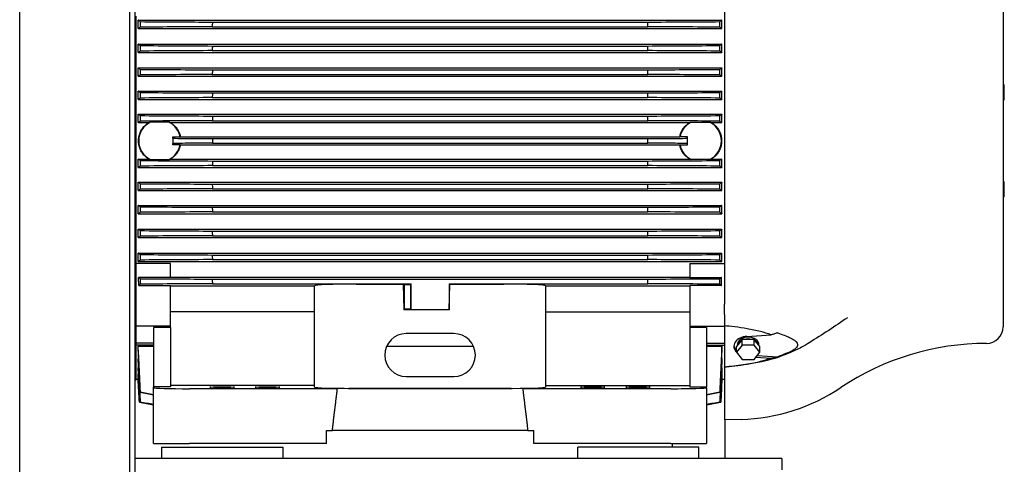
# Model space of a CAD drawing. Header units: inches. Extents: x 24 to 1128, y -69 to 748.
# Tile 121 of 256: x 187 to 220, y 283 to 298. Entities that reach past the tile are written whole.
import ezdxf

# ---------------------------------------------------------------- set-up
doc = ezdxf.new("R2010")
doc.units = ezdxf.units.IN
doc.header["$LTSCALE"] = 32
doc.header["$MEASUREMENT"] = 0
doc.layers.add('Visible (ANSI)', color=7, linetype='Continuous', lineweight=30)

msp = doc.modelspace()

# ---------------------------------------------------------------- linework, layer by layer
at = {"layer": 'Visible (ANSI)'}
for p, q in [((187.09937, 257.93677), (187.09937, 323.73717)), ((190.73137, 320.10517), (190.73137, 257.54617)), ((190.91537, 257.54617), (190.91537, 319.92117)), ((219.59746, 300.1879), (219.59746, 287.90444)), ((210.38486, 299.4414), (210.38486, 288.65094)), ((190.93604, 298.16217), (190.93604, 289.93017)), ((191.01478, 297.75575), (191.01478, 298.03791)), ((191.01478, 298.03791), (210.30612, 298.03791)), ((191.01478, 297.75575), (210.30612, 297.75575)), ((193.46324, 297.81803), (207.85766, 297.81803)), ((193.46663, 297.97011), (207.85427, 297.97011)), ((210.30612, 297.75575), (210.30612, 298.03791)), ((191.01478, 296.96662), (191.01478, 297.24394)), ((191.01478, 297.24394), (210.30612, 297.24394)), ((193.46659, 297.17928), (207.85431, 297.17928)), ((210.30612, 296.96662), (210.30612, 297.24394)), ((191.01478, 296.96662), (210.30612, 296.96662)), ((193.46389, 297.0272), (207.857, 297.0272)), ((191.01478, 296.18077), (191.01478, 296.4548)), ((191.01478, 296.4548), (210.30612, 296.4548)), ((210.30612, 296.18077), (210.30612, 296.4548)), ((191.01478, 296.18077), (210.30612, 296.18077)), ((193.46446, 296.24031), (207.85643, 296.24031)), ((193.46647, 296.39238), (207.85443, 296.39238)), ((219.63683, 295.89358), (219.59746, 295.90053)), ((219.63683, 295.40022), (219.63683, 295.89358)), ((191.01478, 295.4167), (191.01478, 295.68864)), ((191.01478, 295.68864), (210.30612, 295.68864)), ((193.46495, 295.47571), (207.85595, 295.47571)), ((193.46628, 295.62778), (207.85462, 295.62778)), ((210.30612, 295.4167), (210.30612, 295.68864)), ((191.01478, 295.4167), (210.30612, 295.4167)), ((219.63683, 295.40022), (219.59746, 295.39328)), ((191.01478, 294.65381), (191.01478, 294.92457)), ((191.01478, 294.92457), (210.30612, 294.92457)), ((193.46602, 294.86478), (207.85487, 294.86478)), ((210.30612, 294.65381), (210.30612, 294.92457)), ((191.01478, 294.65381), (191.37694, 294.65381)), ((192.03473, 294.66081), (191.41215, 294.66081)), ((192.06994, 294.65381), (209.25095, 294.65381)), ((193.46537, 294.7127), (207.85553, 294.7127)), ((209.28617, 294.66081), (209.90874, 294.66081)), ((209.94396, 294.65381), (210.30612, 294.65381)), ((192.15651, 294.13027), (192.15651, 294.17514)), ((192.15651, 294.17514), (192.40024, 294.17514)), ((192.40855, 294.18137), (208.91235, 294.18137)), ((209.16439, 294.17514), (208.92066, 294.17514)), ((209.16439, 294.13027), (209.16439, 294.17514)), ((192.15651, 294.13027), (192.15651, 293.96207)), ((192.15651, 293.9172), (192.15651, 293.96207)), ((192.40024, 293.9172), (192.15651, 293.9172)), ((192.40855, 293.91097), (208.91235, 293.91097)), ((193.46572, 294.12221), (207.85517, 294.12221)), ((193.46572, 293.97013), (207.85517, 293.97013)), ((208.92066, 293.9172), (209.16439, 293.9172)), ((209.16439, 293.96207), (209.16439, 294.13027)), ((209.16439, 293.9172), (209.16439, 293.96207)), ((191.01478, 293.16777), (191.01478, 293.43853)), ((191.01478, 293.43853), (191.37694, 293.43853)), ((191.01478, 293.16777), (210.30612, 293.16777)), ((191.41215, 293.43152), (192.03473, 293.43152)), ((192.06994, 293.43853), (209.25095, 293.43853)), ((193.46537, 293.37964), (207.85553, 293.37964)), ((193.46602, 293.22756), (207.85487, 293.22756)), ((209.90874, 293.43152), (209.28617, 293.43152)), ((209.94396, 293.43853), (210.30612, 293.43853)), ((210.30612, 293.16777), (210.30612, 293.43853)), ((191.01478, 292.4037), (191.01478, 292.67564)), ((191.01478, 292.67564), (210.30612, 292.67564)), ((193.46495, 292.61663), (207.85595, 292.61663)), ((210.30612, 292.4037), (210.30612, 292.67564)), ((219.63683, 292.69212), (219.59746, 292.69906)), ((219.63683, 292.19875), (219.63683, 292.69212)), ((191.01478, 292.4037), (210.30612, 292.4037)), ((193.46628, 292.46456), (207.85462, 292.46456)), ((219.63683, 292.19875), (219.59746, 292.19181)), ((191.01478, 291.63753), (191.01478, 291.91157)), ((191.01478, 291.91157), (210.30612, 291.91157)), ((210.30612, 291.63753), (210.30612, 291.91157)), ((191.01478, 291.63753), (210.30612, 291.63753)), ((193.46446, 291.85203), (207.85643, 291.85203)), ((193.46647, 291.69996), (207.85443, 291.69996)), ((191.01478, 290.8484), (191.01478, 291.12572)), ((191.01478, 291.12572), (210.30612, 291.12572)), ((193.46389, 291.06514), (207.857, 291.06514)), ((193.46659, 290.91306), (207.85431, 290.91306)), ((210.30612, 290.8484), (210.30612, 291.12572)), ((191.01478, 290.8484), (210.30612, 290.8484)), ((191.01478, 290.05443), (191.01478, 290.33658)), ((191.01478, 290.33658), (210.30612, 290.33658)), ((193.46324, 290.27431), (207.85766, 290.27431)), ((210.30612, 290.05443), (210.30612, 290.33658)), ((192.07777, 289.99824), (190.93604, 289.99824)), ((190.93604, 289.93017), (190.93604, 287.92162)), ((191.01478, 290.05443), (210.30612, 290.05443)), ((192.07777, 289.53289), (192.07777, 289.99824)), ((193.46663, 290.12223), (207.85427, 290.12223)), ((209.24313, 289.99824), (210.38486, 289.99824)), ((209.24313, 289.99824), (209.24313, 289.53289)), ((192.07777, 289.53289), (191.02712, 289.53289)), ((191.03454, 289.2702), (192.07777, 289.2702)), ((192.07777, 289.54262), (209.24313, 289.54262)), ((192.07777, 287.92162), (192.07777, 289.2702)), ((193.46248, 289.47774), (207.85842, 289.47774)), ((193.46656, 289.32567), (199.79431, 289.32567)), ((196.84155, 285.90776), (196.84155, 289.25973)), ((198.2195, 289.31192), (199.77367, 289.31192)), ((199.77367, 289.31192), (199.79431, 289.32567)), ((199.77367, 289.31192), (199.79431, 288.46252)), ((199.79431, 289.32567), (200.03053, 289.32567)), ((199.81494, 289.30503), (199.79431, 289.32567)), ((199.81494, 288.48315), (199.81494, 289.30503)), ((199.81494, 289.30503), (200.00989, 289.30503)), ((200.00989, 289.30503), (200.03053, 289.32567)), ((200.00989, 289.30503), (200.00989, 288.48315)), ((200.03053, 288.46252), (200.03053, 289.32567)), ((201.29037, 289.32567), (207.85434, 289.32567)), ((201.29037, 289.32567), (201.311, 289.31192)), ((201.29037, 289.32567), (201.29037, 288.46252)), ((201.29037, 288.46252), (201.311, 289.31192)), ((201.311, 289.31192), (203.10139, 289.31192)), ((204.47935, 289.25973), (204.47935, 285.90776)), ((209.24313, 289.53289), (210.29377, 289.53289)), ((210.28635, 289.2702), (209.24313, 289.2702)), ((209.24313, 289.2702), (209.24313, 287.92162)), ((192.07777, 289.2534), (196.84155, 289.2534)), ((204.47935, 289.2534), (209.24313, 289.2534)), ((210.38486, 288.30755), (210.38486, 288.65094)), ((196.84155, 288.39318), (192.07777, 288.39318)), ((199.81494, 288.48315), (199.79431, 288.46252)), ((200.03053, 288.46252), (199.79431, 288.46252)), ((200.00989, 288.48315), (199.81494, 288.48315)), ((200.00989, 288.48315), (200.03053, 288.46252)), ((201.29037, 288.46252), (200.03053, 288.46252)), ((204.47935, 288.39318), (209.24313, 288.39318)), ((210.38486, 288.30755), (210.38486, 287.9318)), ((190.93604, 287.92162), (190.93604, 287.36485)), ((192.07777, 287.92162), (190.93604, 287.92162)), ((192.07777, 287.87624), (191.52659, 287.87624)), ((191.52659, 287.87624), (191.52659, 285.91911)), ((192.07777, 287.87624), (192.07777, 287.92162)), ((192.07777, 287.87624), (192.07777, 285.91911)), ((201.44785, 287.67853), (199.87305, 287.67853)), ((209.24313, 287.92162), (210.38486, 287.92162)), ((209.24313, 287.92162), (209.24313, 287.87624)), ((209.79431, 287.87624), (209.24313, 287.87624)), ((209.24313, 287.87624), (209.24313, 285.91911)), ((209.79431, 287.87624), (209.79431, 285.91911)), ((210.38486, 287.9318), (210.38486, 286.57518)), ((211.13108, 287.58629), (211.93202, 287.63583)), ((190.93604, 287.36485), (190.93604, 287.29471)), ((191.52659, 287.36485), (190.93604, 287.36485)), ((209.79431, 287.36485), (210.38486, 287.36485)), ((210.81596, 287.28481), (210.81596, 287.30917)), ((210.94361, 287.44114), (210.82129, 287.29133)), ((210.97905, 287.48455), (210.94361, 287.44114)), ((211.04994, 287.48455), (210.97905, 287.48455)), ((210.97905, 287.29803), (210.97905, 287.48455)), ((211.29458, 287.48455), (211.04994, 287.48455)), ((211.36547, 287.48455), (211.29458, 287.48455)), ((211.40091, 287.44114), (211.36547, 287.48455)), ((211.36547, 287.29803), (211.36547, 287.48455)), ((211.52323, 287.29133), (211.40091, 287.44114)), ((211.52856, 287.28481), (211.52856, 287.30917)), ((190.93604, 287.29471), (190.93604, 286.13897)), ((191.52659, 287.29233), (190.93604, 287.29233)), ((191.01478, 287.10073), (191.01478, 287.25897)), ((191.01478, 287.25897), (191.52659, 287.25897)), ((199.22604, 287.25897), (202.09486, 287.25897)), ((209.79431, 287.29233), (210.38486, 287.29233)), ((209.79431, 287.25897), (210.30612, 287.25897)), ((210.30612, 287.10073), (210.30612, 287.25897)), ((210.97905, 287.29803), (210.78584, 287.0614)), ((210.82129, 287.29133), (210.78584, 287.24792)), ((210.78584, 287.0614), (210.78584, 287.24792)), ((210.78584, 287.0614), (210.97905, 286.82477)), ((211.36547, 287.29803), (210.97905, 287.29803)), ((211.55867, 287.0614), (211.36547, 287.29803)), ((211.36547, 286.82477), (211.55867, 287.0614)), ((211.55867, 287.24792), (211.52323, 287.29133)), ((211.55867, 287.0614), (211.55867, 287.24792)), ((191.01478, 286.73367), (191.01478, 286.85085)), ((191.01478, 286.85085), (191.02658, 286.85085)), ((210.29431, 286.85085), (210.30612, 286.85085)), ((210.30612, 286.73367), (210.30612, 286.85085)), ((210.97905, 286.82477), (211.36547, 286.82477)), ((211.42875, 286.90228), (211.93202, 286.87115)), ((211.47203, 286.95528), (212.15603, 286.91297)), ((191.01478, 286.47016), (191.01478, 286.54711)), ((191.01478, 286.54711), (191.024, 286.54711)), ((191.01478, 286.29474), (191.01478, 286.34246)), ((191.01478, 286.34246), (191.02128, 286.34246)), ((210.2969, 286.54711), (210.30612, 286.54711)), ((210.29962, 286.34246), (210.30612, 286.34246)), ((210.30612, 286.47016), (210.30612, 286.54711)), ((210.30612, 286.29474), (210.30612, 286.34246)), ((210.38486, 286.57359), (210.38486, 286.57518)), ((210.38486, 286.57359), (210.38486, 284.82945)), ((190.93604, 286.13897), (190.91537, 286.13789)), ((190.93604, 286.17215), (191.01478, 286.17215)), ((191.01478, 286.19695), (191.01478, 286.21942)), ((191.01478, 286.21942), (191.01869, 286.21942)), ((191.01478, 286.17215), (191.01478, 286.17303)), ((191.01478, 286.17303), (191.01603, 286.17303)), ((191.01478, 286.17215), (191.05465, 285.41146)), ((199.87305, 286.2612), (201.44785, 286.2612)), ((210.30612, 286.17215), (210.26625, 285.41146)), ((210.30221, 286.21942), (210.30612, 286.21942)), ((210.30486, 286.17303), (210.30612, 286.17303)), ((210.30612, 286.19695), (210.30612, 286.21942)), ((210.30612, 286.17215), (210.30612, 286.17303)), ((210.30612, 286.17215), (210.38486, 286.17215)), ((192.07777, 285.91911), (191.52659, 285.91911)), ((191.52659, 285.88815), (191.52659, 285.91911)), ((191.52659, 284.04617), (191.52659, 285.88815)), ((196.84155, 285.96029), (192.07777, 285.96029)), ((197.59902, 285.85719), (192.70769, 285.85719)), ((198.2195, 285.8675), (203.10139, 285.8675)), ((208.6132, 285.85719), (203.72188, 285.85719)), ((204.47935, 285.96029), (209.24313, 285.96029)), ((209.24313, 285.91911), (209.79431, 285.91911)), ((209.79431, 285.88815), (209.79431, 285.91911)), ((209.79431, 285.88815), (209.79431, 284.04617)), ((191.05467, 285.41146), (191.05465, 285.41146)), ((210.26625, 285.41146), (210.26623, 285.41146)), ((210.93604, 284.84388), (210.38486, 284.82945)), ((210.41537, 283.54617), (210.41537, 284.83025)), ((197.23525, 284.04617), (197.23525, 284.47924)), ((197.23525, 284.47924), (197.4321, 284.47924)), ((203.88879, 284.47924), (197.4321, 284.47924)), ((203.88879, 284.47924), (204.08565, 284.47924)), ((204.08565, 284.04617), (204.08565, 284.47924)), ((191.52659, 284.04617), (192.70769, 284.04617)), ((191.79037, 283.92117), (191.79037, 283.54617)), ((191.79037, 283.92117), (195.79037, 283.92117)), ((197.23525, 284.04617), (192.70769, 284.04617)), ((195.79037, 283.92117), (195.79037, 283.54617)), ((208.6132, 284.04617), (204.08565, 284.04617)), ((209.54037, 283.92117), (205.54037, 283.92117)), ((205.54037, 283.54617), (205.54037, 283.92117)), ((208.6132, 284.04617), (209.79431, 284.04617)), ((208.66537, 284.04617), (208.66537, 283.92117)), ((209.54037, 283.54617), (209.54037, 283.92117)), ((194.91537, 283.54617), (190.91537, 283.54617)), ((212.29037, 283.54617), (194.91537, 283.54617)), ((212.29037, 283.54617), (212.29037, 283.17117))]:
    msp.add_line(p, q, dxfattribs=at)
for centre, radius, start, end in [((404.40024, 293.1955), 210.98765, 178.7032984, 178.7446066), ((-3.07933, 293.1955), 210.98763, 1.2553934, 1.2967016), ((388.31705, 293.65052), 194.88241, 178.9624816, 179.0071995), ((13.00386, 293.65052), 194.8824, 0.9928005, 1.0375184), ((377.47187, 293.89269), 184.02239, 179.2216916, 179.2690452), ((23.84903, 293.89269), 184.02238, 0.7309548, 0.7783084), ((370.64597, 294.00297), 177.18715, 179.4745885, 179.5237664), ((30.67492, 294.00297), 177.18715, 0.4762336, 0.5254115), ((366.8129, 294.04109), 173.34883, 179.7277512, 179.7780166), ((34.508, 294.04109), 173.34883, 0.2219834, 0.2722488), ((191.72344, 294.04617), 0.68898, 116.86007, 243.13993), ((191.72344, 294.04617), 0.68898, 10.788848, 63.13993), ((209.59746, 294.04617), 0.68898, 116.86007, 169.211152), ((209.59746, 294.04617), 0.68898, 296.86007, 63.13993), ((191.72344, 294.04617), 0.68898, 296.86007, 349.211152), ((365.61416, 294.04617), 172.14846, 179.9746923, 180.0253077), ((35.70673, 294.04617), 172.14846, 359.9746923, 0.0253077), ((209.59746, 294.04617), 0.68898, 190.788848, 243.13993), ((366.8129, 294.05125), 173.34883, 180.2219834, 180.2722488), ((34.508, 294.05125), 173.34883, 359.7277512, 359.7780166), ((370.64597, 294.08937), 177.18715, 180.4762336, 180.5254115), ((30.67492, 294.08937), 177.18715, 359.4745885, 359.5237664), ((377.47187, 294.19965), 184.02238, 180.7309548, 180.7783084), ((23.84902, 294.19965), 184.02239, 359.2216916, 359.2690452), ((388.31704, 294.44182), 194.8824, 180.9928005, 181.0375184), ((13.00385, 294.44182), 194.88241, 358.9624816, 359.0071995), ((404.40023, 294.89684), 210.98763, 181.2553934, 181.2967016), ((-3.07935, 294.89684), 210.98765, 358.7032984, 358.7446066), ((428.18878, 295.70234), 234.80882, 181.5190435, 181.5561653), ((-26.86791, 295.70234), 234.80884, 358.4438347, 358.4809565), ((199.87305, 286.96986), 0.70866, 90, 270), ((201.44785, 286.96986), 0.70866, 270, 90), ((219.04627, 287.90444), 0.55118, 270, 0), ((219.04627, 278.69184), 8.66142, 90, 123.774099), ((210.77321, 291.06209), 6.22034, 271.5, 303.774099)]:
    msp.add_arc(centre, radius, start, end, dxfattribs=at)
for centre, major_axis, ratio, start_param, end_param in [((399.78819, 293.19967), (-3.40343, 210.69023), 0.990691, 1.53208353, 1.53294501), ((1.5327, 293.19967), (-3.40343, -210.69023), 0.990691, 1.60864765, 1.60950912), ((382.26614, 293.64376), (-1.12104, 194.51062), 0.98303462, 1.54687801, 1.54781108), ((19.05475, 293.64376), (-1.12104, -194.51062), 0.98303462, 1.59378157, 1.59471465), ((370.09062, 293.88789), (-0.35438, 183.39609), 0.97616102, 1.5551733, 1.5561628), ((31.23028, 293.88789), (-0.35438, -183.39609), 0.97616102, 1.58542985, 1.58641935), ((362.29144, 294.00125), (-0.08834, 176.32462), 0.97102976, 1.56100174, 1.56203082), ((39.02946, 294.00125), (-0.08834, -176.32462), 0.97102976, 1.57956183, 1.58059092), ((357.86895, 294.04088), (-0.00971, 172.32917), 0.96785145, 1.5658756, 1.56692848), ((43.45195, 294.04088), (-0.00971, -172.32917), 0.96785145, 1.57466417, 1.57571706), ((357.86895, 294.05146), (0.00971, 172.32917), 0.96785145, 1.57466417, 1.57571706), ((43.45195, 294.05146), (0.00971, -172.32917), 0.96785145, 1.5658756, 1.56692848), ((362.29144, 294.09108), (0.08834, 176.32462), 0.97102976, 1.57956183, 1.58059092), ((39.02946, 294.09108), (0.08834, -176.32462), 0.97102976, 1.56100174, 1.56203082), ((370.09062, 294.20445), (0.35438, 183.39609), 0.97616102, 1.58542985, 1.58641935), ((31.23028, 294.20445), (0.35438, -183.39609), 0.97616102, 1.5551733, 1.5561628), ((382.26614, 294.44857), (1.12104, 194.51062), 0.98303462, 1.59378157, 1.59471465), ((19.05475, 294.44857), (1.12104, -194.51062), 0.98303461, 1.54687801, 1.54781108), ((399.78819, 294.89266), (3.40343, 210.69023), 0.990691, 1.60864765, 1.60950912), ((1.53271, 294.89266), (3.40343, -210.69023), 0.990691, 1.53208353, 1.53294501), ((424.43682, 295.63892), (13.34579, 233.65248), 0.99743829, 1.65397313, 1.65474895), ((198.2195, 289.25973), (1.37795, 0), 0.03787648, 1.57079633, 3.14159265), ((203.10139, 289.25973), (1.37795, 0), 0.03787648, 0, 1.57079633), ((-23.11592, 295.63892), (13.34579, -233.65248), 0.99743829, 1.48684372, 1.48761953), ((215.34533, 390.15772), (-38.84522, -97.3801), 0.99558784, 0.14499024, 0.14519378), ((215.34533, 286.1057), (-104.44251, -9.14311), 0.03476669, 4.94523627, 4.94543981), ((211.17226, 287.25349), (-0.47244, 0), 0.70710678, 4.79965544, 6.8981029), ((211.17226, 287.30917), (0.3563, 0), 0.70710678, 0, 3.14159265), ((211.17226, 287.24792), (-0.3563, 0), 0.70710678, 5.40916043, 6.11001263), ((211.17226, 287.24792), (-0.3563, 0), 0.70710678, 4.36196288, 5.06281508), ((211.17226, 287.24792), (0.3563, 0), 0.70710678, 0.17317268, 0.87402487), ((211.17226, 287.30917), (-0.47244, 0), 0.70710678, 0.08343009, 0.61302233), ((399.78819, 314.40236), (-208.75665, -28.6813), 0.00219871, 6.26047447, 6.26133594), ((192.70769, 285.88815), (1.1811, 0), 0.02621287, 3.14159274, 4.71238898), ((198.2195, 285.90776), (-1.37795, 0), 0.02921664, 0, 1.57079633), ((200.66045, 285.47577), (-14.88408, 0), 0.02618592, 4.50522531, 4.91955265), ((203.10139, 285.90776), (-1.37795, 0), 0.02921664, 1.57079633, 3.14159265), ((208.6132, 285.88815), (1.1811, 0), 0.02621287, 4.71238898, 6.2831854), ((1.5327, 314.40236), (208.75665, -28.6813), 0.00219871, 0.02184936, 0.02271084), ((348.20859, 328.46489), (-157.15393, -43.05387), 0.00001752, 6.27803447, 6.27914798), ((354.85997, 327.22632), (-163.80538, -41.81673), 0.00014191, 6.27345067, 6.27452399), ((366.08535, 324.9117), (-175.03124, -39.50475), 0.00046338, 6.26909223, 6.27009959), ((382.38503, 321.09781), (-191.33242, -35.69518), 0.0010536, 6.26494763, 6.26588012), ((18.93587, 321.09781), (191.33243, -35.69518), 0.0010536, 0.01730518, 0.01823768), ((35.23555, 324.91169), (175.03124, -39.50475), 0.00046338, 0.01308572, 0.01409308), ((46.46093, 327.22632), (163.80538, -41.81673), 0.00014191, 0.00866131, 0.00973463), ((53.1123, 328.46489), (157.15393, -43.05387), 0.00001752, 0.00403687, 0.0051504)]:
    msp.add_ellipse(centre, major_axis=major_axis, ratio=ratio, start_param=start_param, end_param=end_param, dxfattribs=at)
for centre in [(193.79037, 285.9075), (195.28643, 285.9075), (206.03446, 285.9075), (207.53053, 285.9075)]:
    msp.add_ellipse(centre, major_axis=(0.40492, 0), ratio=0.02618592, dxfattribs=at)
for points, weights, degree in [([(191.08394, 297.98483), (191.04581, 298.01342), (191.01478, 298.03791)], [1.03403279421, 1.09331136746, 1.14680766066], 2), ([(191.01478, 297.75575), (191.04452, 297.77781), (191.07999, 297.80334)], [1.15666365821, 1.10154062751, 1.04228868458], 2), ([(210.30612, 298.03791), (210.27509, 298.01342), (210.23696, 297.98483)], [1.14680766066, 1.09331136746, 1.03403279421], 2), ([(210.24091, 297.80334), (210.27638, 297.77781), (210.30612, 297.75575)], [1.0422886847, 1.10154062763, 1.15666365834], 2), ([(191.08335, 297.19398), (191.04592, 297.22088), (191.01478, 297.24394)], [1.03670498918, 1.09885480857, 1.15652631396], 2), ([(210.30612, 297.24394), (210.27498, 297.22088), (210.23754, 297.19398)], [1.15652631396, 1.09885480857, 1.03670498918], 2), ([(191.01478, 296.96662), (191.04483, 296.98788), (191.08021, 297.01252)], [1.16816423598, 1.10787831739, 1.04441170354], 2), ([(210.24068, 297.01252), (210.27607, 296.98788), (210.30612, 296.96662)], [1.0444117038, 1.10787831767, 1.16816423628], 2), ([(191.08281, 296.40708), (191.04592, 296.43276), (191.01478, 296.4548)], [1.03946166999, 1.10516338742, 1.16745672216], 2), ([(210.30612, 296.4548), (210.27497, 296.43276), (210.23808, 296.40708)], [1.16745672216, 1.10516338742, 1.03946167], 2), ([(191.01478, 296.18077), (191.04509, 296.20154), (191.08049, 296.22563)], [1.18120697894, 1.11502423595, 1.04653355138], 2), ([(210.24041, 296.22563), (210.27581, 296.20154), (210.30612, 296.18077)], [1.0465335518, 1.1150242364, 1.18120697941], 2), ([(191.08233, 295.64247), (191.04586, 295.66731), (191.01478, 295.68864)], [1.04225916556, 1.11214837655, 1.17956896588], 2), ([(191.01478, 295.4167), (191.0453, 295.43722), (191.08079, 295.46103)], [1.19580139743, 1.12292628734, 1.04861019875], 2), ([(210.30612, 295.68864), (210.27503, 295.66731), (210.23856, 295.64247)], [1.17956896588, 1.11214837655, 1.04225916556], 2), ([(210.24011, 295.46103), (210.2756, 295.43722), (210.30612, 295.4167)], [1.04861019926, 1.12292628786, 1.19580139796], 2), ([(191.08189, 294.87947), (191.04576, 294.90371), (191.01478, 294.92457)], [1.04519705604, 1.12011985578, 1.19349800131], 2), ([(210.30612, 294.92457), (210.27513, 294.90371), (210.23901, 294.87947)], [1.19349800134, 1.12011985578, 1.04519705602], 2), ([(191.37694, 294.65381), (191.39459, 294.6575), (191.41215, 294.66081)], [1.00052735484, 1.0019440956, 1.00322027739], 2), ([(192.03473, 294.66081), (192.05229, 294.6575), (192.06994, 294.65381)], [1.00321977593, 1.00194359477, 1.00052685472], 2), ([(209.25095, 294.65381), (209.26861, 294.6575), (209.28617, 294.66081)], [1.00052735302, 1.00194409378, 1.00322027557], 2), ([(209.90874, 294.66081), (209.92631, 294.6575), (209.94396, 294.65381)], [1.00322027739, 1.0019440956, 1.00052735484], 2), ([(191.01478, 293.16777), (191.04576, 293.18862), (191.08189, 293.21287)], [1.19349800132, 1.12011985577, 1.04519705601], 2), ([(191.41215, 293.43152), (191.39459, 293.43484), (191.37694, 293.43853)], [1.00322027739, 1.0019440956, 1.00052735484], 2), ([(192.06994, 293.43853), (192.05229, 293.43484), (192.03473, 293.43152)], [1.00052735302, 1.00194409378, 1.00322027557], 2), ([(209.28617, 293.43152), (209.26861, 293.43484), (209.25095, 293.43853)], [1.00322027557, 1.00194409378, 1.00052735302], 2), ([(209.94396, 293.43853), (209.92631, 293.43484), (209.90874, 293.43152)], [1.00052735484, 1.0019440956, 1.00322027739], 2), ([(210.23901, 293.21287), (210.27513, 293.18862), (210.30612, 293.16777)], [1.04519705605, 1.12011985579, 1.19349800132], 2), ([(191.08079, 292.63131), (191.0453, 292.65512), (191.01478, 292.67564)], [1.04861019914, 1.12292628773, 1.19580139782], 2), ([(210.30612, 292.67564), (210.2756, 292.65512), (210.24011, 292.63131)], [1.19580139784, 1.12292628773, 1.04861019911], 2), ([(191.01478, 292.4037), (191.04586, 292.42503), (191.08233, 292.44986)], [1.17956896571, 1.11214837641, 1.04225916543], 2), ([(210.23856, 292.44986), (210.27503, 292.42503), (210.30612, 292.4037)], [1.04225916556, 1.11214837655, 1.17956896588], 2), ([(191.08049, 291.86671), (191.04509, 291.89079), (191.01478, 291.91157)], [1.04653355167, 1.11502423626, 1.18120697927], 2), ([(210.30612, 291.91157), (210.27581, 291.89079), (210.24041, 291.86671)], [1.18120697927, 1.11502423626, 1.04653355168], 2), ([(191.01478, 291.63753), (191.04592, 291.65958), (191.08281, 291.68526)], [1.16745672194, 1.10516338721, 1.03946166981], 2), ([(210.23808, 291.68526), (210.27497, 291.65958), (210.30612, 291.63753)], [1.03946167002, 1.10516338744, 1.16745672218], 2), ([(191.08021, 291.07982), (191.04483, 291.10446), (191.01478, 291.12572)], [1.04441170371, 1.10787831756, 1.16816423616], 2), ([(191.01478, 290.8484), (191.04592, 290.87146), (191.08335, 290.89835)], [1.15652631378, 1.0988548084, 1.03670498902], 2), ([(210.23754, 290.89835), (210.27498, 290.87146), (210.30612, 290.8484)], [1.03670498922, 1.09885480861, 1.156526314], 2), ([(210.30612, 291.12572), (210.27607, 291.10446), (210.24068, 291.07982)], [1.16816423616, 1.10787831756, 1.04441170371], 2), ([(191.07999, 290.28899), (191.04452, 290.31453), (191.01478, 290.33658)], [1.0422886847, 1.10154062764, 1.15666365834], 2), ([(210.30612, 290.33658), (210.27638, 290.31453), (210.24091, 290.28899)], [1.15666365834, 1.10154062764, 1.0422886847], 2), ([(191.01478, 290.05443), (191.04581, 290.07892), (191.08394, 290.10751)], [1.14680766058, 1.09331136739, 1.03403279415], 2), ([(210.23696, 290.10751), (210.27509, 290.07892), (210.30612, 290.05443)], [1.03403279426, 1.09331136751, 1.14680766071], 2), ([(191.03454, 289.2702), (191.03072, 289.40268), (191.02712, 289.53289)], [1.11866819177, 1.12408065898, 1.12922777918], 2), ([(191.07981, 289.49244), (191.05142, 289.51384), (191.02712, 289.53289)], [1.03952749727, 1.08335399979, 1.12391584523], 2), ([(191.03454, 289.2702), (191.05752, 289.28946), (191.08459, 289.31094)], [1.10570106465, 1.0703095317, 1.03141966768], 2), ([(210.23631, 289.31094), (210.26338, 289.28946), (210.28635, 289.2702)], [1.03141966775, 1.07030953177, 1.10570106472], 2), ([(210.29377, 289.53289), (210.26947, 289.51384), (210.24108, 289.49244)], [1.12391584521, 1.08335399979, 1.03952749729], 2), ([(210.28635, 289.2702), (210.29017, 289.40268), (210.29377, 289.53289)], [1.11866819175, 1.12408065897, 1.12922777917], 2), ([(190.93604, 287.93584), (190.9257, 287.93547), (190.91537, 287.93509)], [0.99999999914, 0.99999999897, 0.99999999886], 2), ([(190.93604, 287.53853), (190.9257, 287.53764), (190.91537, 287.53675)], [0.999999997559, 0.999999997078, 0.999999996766], 2), ([(191.08394, 285.73888), (191.04581, 286.55769), (191.01478, 287.25897)], [1.03403279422, 1.09331136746, 1.14680766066], 2), ([(191.01478, 287.10073), (191.04452, 286.46923), (191.07999, 285.73793)], [1.15666365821, 1.10154062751, 1.04228868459], 2), ([(210.30612, 287.25897), (210.27509, 286.55769), (210.23696, 285.73888)], [1.14680766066, 1.09331136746, 1.03403279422], 2), ([(210.24091, 285.73793), (210.27638, 286.46923), (210.30612, 287.10073)], [1.0422886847, 1.10154062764, 1.15666365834], 2), ([(191.08374, 285.41224), (191.04608, 286.18702), (191.01478, 286.85085)], [1.03669165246, 1.09920015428, 1.15718368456], 2), ([(191.01478, 286.73367), (191.04499, 286.1214), (191.0806, 285.41146)], [1.16887895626, 1.10824226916, 1.04439023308], 2), ([(210.30612, 286.85085), (210.27482, 286.18702), (210.23716, 285.41224)], [1.15718368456, 1.09920015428, 1.03669165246], 2), ([(210.24029, 285.41146), (210.2759, 286.1214), (210.30612, 286.73367)], [1.04439023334, 1.10824226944, 1.16887895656], 2), ([(191.07123, 285.41201), (191.041, 286.0159), (191.01478, 286.54711)], [1.04004163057, 1.09441503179, 1.14638317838], 2), ([(191.01478, 286.47016), (191.04006, 285.97333), (191.06885, 285.41139)], [1.15784781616, 1.10336022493, 1.04724619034], 2), ([(191.0623, 285.41179), (191.03717, 285.90246), (191.01478, 286.34246)], [1.0435987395, 1.09265502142, 1.14044062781], 2), ([(210.30612, 286.54711), (210.2799, 286.0159), (210.24966, 285.41201)], [1.14638317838, 1.0944150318, 1.04004163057], 2), ([(210.25204, 285.41139), (210.28083, 285.97333), (210.30612, 286.47016)], [1.04724619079, 1.10336022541, 1.15784781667], 2), ([(210.30612, 286.34246), (210.28372, 285.90246), (210.2586, 285.41179)], [1.14044062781, 1.09265502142, 1.04359873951], 2), ([(197.4321, 284.47924), (197.48767, 284.95074), (197.54331, 285.41007), (197.59902, 285.85719)], [1, 0.999989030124, 0.999989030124, 1], 3), ([(203.72188, 285.85719), (203.77759, 285.41007), (203.83323, 284.95074), (203.88879, 284.47924)], [1, 0.999989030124, 0.999989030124, 1], 3)]:
    msp.add_rational_spline(points, weights, degree=degree, dxfattribs=at)
for points, knots in [([(193.46324, 297.81803), (193.06604, 297.81558), (192.66883, 297.81313), (191.87442, 297.80824), (191.4772, 297.80579), (191.07999, 297.80334)], [0, 0, 0, 0, 3.07352276, 3.07352276, 6.14703966, 6.14703966, 6.14703966, 6.14703966]), ([(191.08394, 297.98483), (191.48106, 297.98237), (191.87818, 297.97992), (192.6724, 297.97502), (193.06952, 297.97256), (193.46663, 297.97011)], [0, 0, 0, 0, 3.07302923, 3.07302923, 6.14605706, 6.14605706, 6.14605706, 6.14605706]), ([(207.85427, 297.97011), (208.25138, 297.97256), (208.64849, 297.97502), (209.44272, 297.97992), (209.83984, 297.98237), (210.23696, 297.98483)], [0, 0, 0, 0, 3.07303087, 3.07303087, 6.14606472, 6.14606472, 6.14606472, 6.14606472]), ([(210.24091, 297.80334), (209.84369, 297.80579), (209.44647, 297.80824), (208.65206, 297.81313), (208.25485, 297.81558), (207.85766, 297.81803)], [0, 0, 0, 0, 3.07352424, 3.07352424, 6.14704694, 6.14704694, 6.14704694, 6.14704694]), ([(191.08335, 297.19398), (191.48056, 297.19153), (191.87777, 297.18908), (192.67218, 297.18418), (193.06939, 297.18173), (193.46659, 297.17928)], [0, 0, 0, 0, 3.0736375, 3.0736375, 6.14727247, 6.14727247, 6.14727247, 6.14727247]), ([(207.85431, 297.17928), (208.25151, 297.18173), (208.64872, 297.18418), (209.44312, 297.18908), (209.84034, 297.19153), (210.23754, 297.19398)], [0, 0, 0, 0, 3.07363819, 3.07363819, 6.14727905, 6.14727905, 6.14727905, 6.14727905]), ([(193.46389, 297.0272), (193.06663, 297.02475), (192.66934, 297.0223), (191.87479, 297.01741), (191.4775, 297.01496), (191.08021, 297.01252)], [0, 0, 0, 0, 3.07400735, 3.07400735, 6.14801057, 6.14801057, 6.14801057, 6.14801057]), ([(210.24068, 297.01252), (209.8434, 297.01496), (209.44611, 297.01741), (208.65156, 297.0223), (208.25427, 297.02475), (207.857, 297.0272)], [0, 0, 0, 0, 3.07400873, 3.07400873, 6.14801435, 6.14801435, 6.14801435, 6.14801435]), ([(193.46446, 296.24031), (193.06715, 296.23786), (192.6698, 296.23541), (191.87516, 296.23052), (191.47781, 296.22807), (191.08049, 296.22563)], [0, 0, 0, 0, 3.07434109, 3.07434109, 6.14868004, 6.14868004, 6.14868004, 6.14868004]), ([(191.08281, 296.40708), (191.48009, 296.40463), (191.87737, 296.40218), (192.67191, 296.39728), (193.0692, 296.39483), (193.46647, 296.39238)], [0, 0, 0, 0, 3.0740895, 3.0740895, 6.14817556, 6.14817556, 6.14817556, 6.14817556]), ([(207.85443, 296.39238), (208.2517, 296.39483), (208.64898, 296.39728), (209.44352, 296.40218), (209.84081, 296.40463), (210.23808, 296.40708)], [0, 0, 0, 0, 3.07408921, 3.07408921, 6.14818069, 6.14818069, 6.14818069, 6.14818069]), ([(210.24041, 296.22563), (209.84309, 296.22807), (209.44574, 296.23052), (208.6511, 296.23541), (208.25375, 296.23786), (207.85643, 296.24031)], [0, 0, 0, 0, 3.07434214, 3.07434214, 6.14867972, 6.14867972, 6.14867972, 6.14867972]), ([(193.46495, 295.47571), (193.0676, 295.47326), (192.67022, 295.47081), (191.87552, 295.46592), (191.47814, 295.46347), (191.08079, 295.46103)], [0, 0, 0, 0, 3.07453979, 3.07453979, 6.14907961, 6.14907961, 6.14907961, 6.14907961]), ([(191.08233, 295.64247), (191.47966, 295.64003), (191.87698, 295.63758), (192.67163, 295.63268), (193.06895, 295.63023), (193.46628, 295.62778)], [0, 0, 0, 0, 3.07444941, 3.07444941, 6.14889604, 6.14889604, 6.14889604, 6.14889604]), ([(207.85462, 295.62778), (208.25194, 295.63023), (208.64927, 295.63268), (209.44392, 295.63758), (209.84124, 295.64003), (210.23856, 295.64247)], [0, 0, 0, 0, 3.07444802, 3.07444802, 6.14889604, 6.14889604, 6.14889604, 6.14889604]), ([(210.24011, 295.46103), (209.84276, 295.46347), (209.44537, 295.46592), (208.65068, 295.47081), (208.2533, 295.47326), (207.85595, 295.47571)], [0, 0, 0, 0, 3.07453993, 3.07453993, 6.14907395, 6.14907395, 6.14907395, 6.14907395]), ([(191.08189, 294.87947), (191.47924, 294.87702), (192.27396, 294.87212), (193.06867, 294.86723), (193.46602, 294.86478)], [0, 0, 0, 0, 3.07465094, 6.14929886, 6.14929886, 6.14929886, 6.14929886]), ([(191.37694, 293.43853), (191.36206, 293.44706), (191.34754, 293.4561), (191.29532, 293.49135), (191.26032, 293.52053), (191.19839, 293.58269), (191.16935, 293.61779), (191.11816, 293.69419), (191.09602, 293.73549), (191.06045, 293.82164), (191.047, 293.86656), (191.02937, 293.95687), (191.02518, 294.00227), (191.02518, 294.09007), (191.02937, 294.13547), (191.047, 294.22578), (191.06045, 294.2707), (191.09602, 294.35685), (191.11816, 294.39815), (191.16935, 294.47455), (191.19839, 294.50965), (191.26032, 294.5718), (191.29532, 294.60099), (191.34754, 294.63624), (191.36206, 294.64528), (191.37694, 294.65381)], [-4.4735516, -4.4735516, -4.4735516, -4.4735516, -4.34983194, -4.34983194, -4.01511877, -4.01511877, -3.68058551, -3.68058551, -3.34605225, -3.34605225, -3.01151899, -3.01151899, -2.67698572, -2.67698572, -2.34245246, -2.34245246, -2.0079192, -2.0079192, -1.67338594, -1.67338594, -1.33885267, -1.33885267, -1.0041395, -1.0041395, -0.88041985, -0.88041985, -0.88041985, -0.88041985]), ([(193.46537, 294.7127), (193.06799, 294.71026), (192.67062, 294.70781), (191.87588, 294.70292), (191.4785, 294.70047), (191.08113, 294.69802)], [0, 0, 0, 0, 3.07473715, 3.07473715, 6.14947431, 6.14947431, 6.14947431, 6.14947431]), ([(192.06994, 294.65381), (192.11335, 294.62894), (192.15362, 294.59974), (192.19077, 294.5662), (192.20934, 294.54943), (192.2272, 294.53147), (192.24388, 294.51278), (192.26055, 294.4941), (192.27612, 294.47464), (192.29061, 294.45442), (192.30242, 294.43793), (192.31351, 294.42093), (192.32388, 294.40343), (192.32623, 294.39947), (192.32853, 294.39549), (192.3308, 294.39147), (192.33695, 294.3806), (192.34283, 294.36954), (192.34843, 294.35827), (192.35345, 294.34818), (192.35824, 294.33793), (192.36276, 294.32761), (192.36328, 294.32641), (192.3638, 294.32522), (192.36432, 294.32402), (192.38421, 294.27792), (192.39893, 294.23036), (192.40855, 294.18137)], [0.0784940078, 0.0784940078, 0.0784940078, 0.0784940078, 0.0822876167, 0.0822876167, 0.0822876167, 0.0841844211, 0.0841844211, 0.0841844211, 0.0860812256, 0.0860812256, 0.0860812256, 0.0876282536, 0.0876282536, 0.0876282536, 0.08797803, 0.08797803, 0.08797803, 0.0889264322, 0.0889264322, 0.0889264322, 0.0897762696, 0.0897762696, 0.0897762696, 0.0898748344, 0.0898748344, 0.0898748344, 0.0936684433, 0.0936684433, 0.0936684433, 0.0936684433]), ([(210.23977, 294.69802), (209.84239, 294.70047), (209.44502, 294.70292), (208.65027, 294.70781), (208.2529, 294.71026), (207.85553, 294.7127)], [0, 0, 0, 0, 3.07473866, 3.07473866, 6.14947431, 6.14947431, 6.14947431, 6.14947431]), ([(208.91235, 294.18137), (208.92117, 294.22627), (208.93456, 294.27093), (208.97003, 294.35685), (208.99218, 294.39815), (209.04336, 294.47455), (209.07241, 294.50965), (209.13433, 294.5718), (209.16934, 294.60099), (209.22156, 294.63624), (209.23608, 294.64528), (209.25095, 294.65381)], [-2.34062802, -2.34062802, -2.34062802, -2.34062802, -2.0079192, -2.0079192, -1.67338594, -1.67338594, -1.33885267, -1.33885267, -1.0041395, -1.0041395, -0.88041985, -0.88041985, -0.88041985, -0.88041985]), ([(209.94396, 294.65381), (209.95883, 294.64528), (209.97335, 294.63624), (210.02557, 294.60099), (210.06058, 294.5718), (210.1225, 294.50965), (210.15155, 294.47455), (210.20273, 294.39815), (210.22488, 294.35685), (210.26044, 294.2707), (210.27389, 294.22578), (210.29153, 294.13547), (210.29572, 294.09007), (210.29572, 294.00227), (210.29153, 293.95687), (210.27389, 293.86656), (210.26044, 293.82164), (210.22488, 293.73549), (210.20273, 293.69419), (210.15155, 293.61779), (210.1225, 293.58269), (210.06058, 293.52053), (210.02557, 293.49135), (209.97335, 293.4561), (209.95883, 293.44706), (209.94396, 293.43853)], [-9.82752304, -9.82752304, -9.82752304, -9.82752304, -9.70380339, -9.70380339, -9.36909022, -9.36909022, -9.03455696, -9.03455696, -8.70002369, -8.70002369, -8.36549043, -8.36549043, -8.03095717, -8.03095717, -7.69642391, -7.69642391, -7.36189064, -7.36189064, -7.02735738, -7.02735738, -6.69282412, -6.69282412, -6.35811095, -6.35811095, -6.23439129, -6.23439129, -6.23439129, -6.23439129]), ([(192.40855, 293.91097), (192.39974, 293.86612), (192.38636, 293.82151), (192.35094, 293.73566), (192.32882, 293.69437), (192.27769, 293.618), (192.24868, 293.58291), (192.18679, 293.52073), (192.15177, 293.49151), (192.09947, 293.45619), (192.08489, 293.4471), (192.06994, 293.43853)], [-7.69460957, -7.69460957, -7.69460957, -7.69460957, -7.36230015, -7.36230015, -7.02797143, -7.02797143, -6.69364271, -6.69364271, -6.3587249, -6.3587249, -6.23442308, -6.23442308, -6.23442308, -6.23442308]), ([(192.15651, 294.13027), (192.37471, 294.12893), (192.59291, 294.12758), (193.02932, 294.1249), (193.24752, 294.12355), (193.46572, 294.12221)], [0.000001, 0.000001, 0.000001, 0.000001, 1.68838067, 1.68838067, 3.37676035, 3.37676035, 3.37676035, 3.37676035]), ([(193.46572, 293.97013), (193.24752, 293.96879), (193.02932, 293.96744), (192.59291, 293.96476), (192.37471, 293.96341), (192.15651, 293.96207)], [0, 0, 0, 0, 1.68837967, 1.68837967, 3.37675935, 3.37675935, 3.37675935, 3.37675935]), ([(207.85517, 294.12221), (208.07338, 294.12355), (208.29158, 294.1249), (208.72798, 294.12758), (208.94618, 294.12893), (209.16439, 294.13027)], [0, 0, 0, 0, 1.68837967, 1.68837967, 3.37675935, 3.37675935, 3.37675935, 3.37675935]), ([(209.16439, 293.96207), (208.94618, 293.96341), (208.72798, 293.96476), (208.29158, 293.96744), (208.07338, 293.96879), (207.85517, 293.97013)], [0.000001, 0.000001, 0.000001, 0.000001, 1.68838067, 1.68838067, 3.37676035, 3.37676035, 3.37676035, 3.37676035]), ([(209.25095, 293.43853), (209.23608, 293.44706), (209.22156, 293.4561), (209.16934, 293.49135), (209.13433, 293.52053), (209.07241, 293.58269), (209.04336, 293.61779), (208.99218, 293.69419), (208.97003, 293.73549), (208.93456, 293.82141), (208.92117, 293.86607), (208.91235, 293.91097)], [-4.4735516, -4.4735516, -4.4735516, -4.4735516, -4.34983194, -4.34983194, -4.01511877, -4.01511877, -3.68058551, -3.68058551, -3.34605225, -3.34605225, -3.01334343, -3.01334343, -3.01334343, -3.01334343]), ([(191.08113, 293.39431), (191.4785, 293.39187), (191.87588, 293.38942), (192.67062, 293.38453), (193.06799, 293.38208), (193.46537, 293.37964)], [0, 0, 0, 0, 3.07473866, 3.07473866, 6.14947431, 6.14947431, 6.14947431, 6.14947431]), ([(210.23901, 293.21287), (209.84165, 293.21532), (209.04694, 293.22022), (208.25223, 293.22511), (207.85487, 293.22756)], [0, 0, 0, 0, 3.07465094, 6.14929886, 6.14929886, 6.14929886, 6.14929886]), ([(207.85553, 293.37964), (208.2529, 293.38208), (208.65027, 293.38453), (209.44502, 293.38942), (209.84239, 293.39187), (210.23977, 293.39431)], [0, 0, 0, 0, 3.07473715, 3.07473715, 6.14947431, 6.14947431, 6.14947431, 6.14947431]), ([(191.08079, 292.63131), (191.47814, 292.62886), (191.87552, 292.62642), (192.67022, 292.62153), (193.0676, 292.61908), (193.46495, 292.61663)], [0, 0, 0, 0, 3.07453993, 3.07453993, 6.14907395, 6.14907395, 6.14907395, 6.14907395]), ([(207.85595, 292.61663), (208.2533, 292.61908), (208.65068, 292.62153), (209.44537, 292.62642), (209.84276, 292.62886), (210.24011, 292.63131)], [0, 0, 0, 0, 3.07453979, 3.07453979, 6.14907961, 6.14907961, 6.14907961, 6.14907961]), ([(193.46628, 292.46456), (193.06895, 292.46211), (192.67163, 292.45966), (191.87698, 292.45476), (191.47966, 292.45231), (191.08233, 292.44986)], [0, 0, 0, 0, 3.07444802, 3.07444802, 6.14889604, 6.14889604, 6.14889604, 6.14889604]), ([(210.23856, 292.44986), (209.84124, 292.45231), (209.44392, 292.45476), (208.64927, 292.45966), (208.25194, 292.46211), (207.85462, 292.46456)], [0, 0, 0, 0, 3.07444941, 3.07444941, 6.14889604, 6.14889604, 6.14889604, 6.14889604]), ([(191.08049, 291.86671), (191.47781, 291.86427), (191.87516, 291.86182), (192.6698, 291.85693), (193.06715, 291.85448), (193.46446, 291.85203)], [0, 0, 0, 0, 3.07434214, 3.07434214, 6.14867972, 6.14867972, 6.14867972, 6.14867972]), ([(207.85643, 291.85203), (208.25375, 291.85448), (208.65109, 291.85693), (209.44574, 291.86182), (209.84309, 291.86427), (210.24041, 291.86671)], [0, 0, 0, 0, 3.07434109, 3.07434109, 6.14868004, 6.14868004, 6.14868004, 6.14868004]), ([(193.46647, 291.69996), (193.0692, 291.69751), (192.67191, 291.69506), (191.87737, 291.69016), (191.48009, 291.68771), (191.08281, 291.68526)], [0, 0, 0, 0, 3.07408921, 3.07408921, 6.14818069, 6.14818069, 6.14818069, 6.14818069]), ([(210.23808, 291.68526), (209.84081, 291.68771), (209.44352, 291.69016), (208.64898, 291.69506), (208.2517, 291.69751), (207.85443, 291.69996)], [0, 0, 0, 0, 3.0740895, 3.0740895, 6.14817556, 6.14817556, 6.14817556, 6.14817556]), ([(191.08021, 291.07982), (191.4775, 291.07738), (191.87479, 291.07493), (192.66934, 291.07004), (193.06663, 291.06759), (193.46389, 291.06514)], [0, 0, 0, 0, 3.07400873, 3.07400873, 6.14801435, 6.14801435, 6.14801435, 6.14801435]), ([(193.46659, 290.91306), (193.06939, 290.91061), (192.67218, 290.90816), (191.87777, 290.90326), (191.48056, 290.90081), (191.08335, 290.89835)], [0, 0, 0, 0, 3.07363819, 3.07363819, 6.14727905, 6.14727905, 6.14727905, 6.14727905]), ([(210.23754, 290.89835), (209.84034, 290.90081), (209.44312, 290.90326), (208.64872, 290.90816), (208.25151, 290.91061), (207.85431, 290.91306)], [0, 0, 0, 0, 3.0736375, 3.0736375, 6.14727247, 6.14727247, 6.14727247, 6.14727247]), ([(207.857, 291.06514), (208.25427, 291.06759), (208.65156, 291.07004), (209.44611, 291.07493), (209.8434, 291.07738), (210.24068, 291.07982)], [0, 0, 0, 0, 3.07400735, 3.07400735, 6.14801057, 6.14801057, 6.14801057, 6.14801057]), ([(191.07999, 290.28899), (191.4772, 290.28655), (191.87442, 290.2841), (192.66883, 290.27921), (193.06604, 290.27676), (193.46324, 290.27431)], [0, 0, 0, 0, 3.07352424, 3.07352424, 6.14704694, 6.14704694, 6.14704694, 6.14704694]), ([(207.85766, 290.27431), (208.25485, 290.27676), (208.65206, 290.27921), (209.44647, 290.2841), (209.84369, 290.28655), (210.24091, 290.28899)], [0, 0, 0, 0, 3.07352276, 3.07352276, 6.14703966, 6.14703966, 6.14703966, 6.14703966]), ([(193.46663, 290.12223), (193.06952, 290.11978), (192.6724, 290.11732), (191.87818, 290.11242), (191.48106, 290.10996), (191.08394, 290.10751)], [0, 0, 0, 0, 3.07303087, 3.07303087, 6.14606472, 6.14606472, 6.14606472, 6.14606472]), ([(210.23696, 290.10751), (209.83984, 290.10996), (209.44272, 290.11242), (208.64849, 290.11732), (208.25137, 290.11978), (207.85427, 290.12223)], [0, 0, 0, 0, 3.07302923, 3.07302923, 6.14605706, 6.14605706, 6.14605706, 6.14605706]), ([(191.07981, 289.49244), (191.47694, 289.48999), (191.87406, 289.48754), (192.66828, 289.48265), (193.06538, 289.4802), (193.46248, 289.47774)], [0.00000001, 0.00000001, 0.00000001, 0.00000001, 3.07285421, 3.07285421, 6.14570848, 6.14570848, 6.14570848, 6.14570848]), ([(193.46656, 289.32567), (193.06957, 289.32321), (192.67258, 289.32075), (191.87859, 289.31584), (191.48159, 289.31339), (191.08459, 289.31094)], [0, 0, 0, 0, 3.0722279, 3.0722279, 6.14445907, 6.14445907, 6.14445907, 6.14445907]), ([(210.23631, 289.31094), (209.83931, 289.31339), (209.4423, 289.31584), (208.64832, 289.32075), (208.25132, 289.32321), (207.85434, 289.32567)], [0, 0, 0, 0, 3.07222542, 3.07222542, 6.1444506, 6.1444506, 6.1444506, 6.1444506]), ([(207.85842, 289.47774), (208.25551, 289.4802), (208.65262, 289.48265), (209.44684, 289.48754), (209.84396, 289.48999), (210.24108, 289.49244)], [0, 0, 0, 0, 3.07285271, 3.07285271, 6.14569819, 6.14569819, 6.14569819, 6.14569819]), ([(214.45625, 288.20357), (214.0441, 287.92179), (213.62811, 287.64362), (213.10732, 287.32551), (213.02293, 287.27484), (212.87176, 287.19162), (212.8056, 287.15785), (212.65307, 287.08853), (212.5673, 287.05462), (212.42022, 286.99421), (212.35439, 286.96663), (212.08473, 286.85918), (211.85383, 286.79287), (211.44855, 286.70988), (211.26802, 286.68086), (210.8813, 286.62511), (210.67474, 286.59809), (210.46723, 286.58106)], [0, 0, 0, 0, 4.1369854, 4.1369854, 4.92446249, 4.92446249, 5.48703908, 5.48703908, 6.2014526, 6.2014526, 6.79971549, 6.79971549, 8.5603028, 8.5603028, 9.95210263, 9.95210263, 11.54119199, 11.54119199, 11.54119199, 11.54119199]), ([(211.93202, 287.63583), (211.81497, 287.67853), (211.69836, 287.71409), (211.43297, 287.7821), (211.2843, 287.81238), (210.86744, 287.88485), (210.57392, 287.9206), (210.38486, 287.9318)], [0.000001, 0.000001, 0.000001, 0.000001, 1.00363073, 1.00363073, 2.1726231, 2.1726231, 4.34529929, 4.34529929, 4.34529929, 4.34529929]), ([(212.15603, 287.70537), (212.11945, 287.69259), (212.08211, 287.68046), (212.00757, 287.65747), (211.9697, 287.64641), (211.93202, 287.63583)], [0.000001, 0.000001, 0.000001, 0.000001, 0.301846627, 0.301846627, 0.603926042, 0.603926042, 0.603926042, 0.603926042]), ([(212.15603, 287.70537), (212.22312, 287.67971), (212.30687, 287.64561), (212.43446, 287.59335), (212.49191, 287.56956), (212.59969, 287.52147), (212.6547, 287.49378), (212.72725, 287.44175), (212.75202, 287.41926), (212.78645, 287.37145), (212.79685, 287.34729), (212.80197, 287.29822), (212.79752, 287.27487), (212.77565, 287.22865), (212.75821, 287.2069), (212.70612, 287.15843), (212.66748, 287.13391), (212.57458, 287.08433), (212.51037, 287.05649), (212.38471, 287.00456), (212.33421, 286.9839), (212.25224, 286.95064), (212.20365, 286.93118), (212.15603, 286.91297)], [0.000001, 0.000001, 0.000001, 0.000001, 0.58120896, 0.58120896, 1.25941577, 1.25941577, 2.17317448, 2.17317448, 2.7513165, 2.7513165, 3.27269207, 3.27269207, 3.76077762, 3.76077762, 4.27007399, 4.27007399, 5.00405982, 5.00405982, 5.94838024, 5.94838024, 6.33291533, 6.33291533, 6.81500383, 6.81500383, 6.81500383, 6.81500383]), ([(210.38486, 286.57518), (210.57392, 286.58638), (210.86744, 286.62213), (211.2843, 286.6946), (211.43297, 286.72488), (211.69836, 286.79289), (211.81497, 286.82845), (211.93202, 286.87115)], [0, 0, 0, 0, 1.44569308, 1.44569308, 2.22353748, 2.22353748, 2.89135003, 2.89135003, 2.89135003, 2.89135003]), ([(211.93202, 286.87115), (211.9697, 286.87706), (212.00757, 286.88344), (212.08211, 286.8972), (212.11945, 286.90471), (212.15603, 286.91297)], [0.000001, 0.000001, 0.000001, 0.000001, 0.301646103, 0.301646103, 0.603058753, 0.603058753, 0.603058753, 0.603058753])]:
    msp.add_open_spline(points, degree=3, knots=knots, dxfattribs=at)
for points in [[(207.85487, 294.86478), (208.25223, 294.86723), (209.04694, 294.87212), (209.84165, 294.87702), (210.23901, 294.87947)], [(191.01478, 294.65381), (191.03689, 294.66855), (191.05901, 294.68329), (191.08113, 294.69802)], [(210.23977, 294.69802), (210.26189, 294.68329), (210.284, 294.66855), (210.30612, 294.65381)], [(192.40855, 294.18137), (192.40578, 294.17929), (192.40301, 294.17721), (192.40024, 294.17514)], [(208.92066, 294.17514), (208.91788, 294.17721), (208.91511, 294.17929), (208.91235, 294.18137)], [(192.40024, 293.9172), (192.40301, 293.91512), (192.40578, 293.91305), (192.40855, 293.91097)], [(208.91235, 293.91097), (208.91511, 293.91305), (208.91788, 293.91512), (208.92066, 293.9172)], [(191.08113, 293.39431), (191.05901, 293.40905), (191.03689, 293.42379), (191.01478, 293.43853)], [(193.46602, 293.22756), (193.06867, 293.22511), (192.27396, 293.22022), (191.47924, 293.21532), (191.08189, 293.21287)], [(210.30612, 293.43853), (210.284, 293.42379), (210.26189, 293.40905), (210.23977, 293.39431)], [(191.01478, 286.29474), (191.03007, 286.00028), (191.04537, 285.70582), (191.06069, 285.41136)], [(191.05674, 285.4116), (191.04274, 285.68088), (191.02875, 285.95015), (191.01478, 286.21942)], [(191.01478, 286.19695), (191.0285, 285.93509), (191.04222, 285.67324), (191.05594, 285.41138)], [(191.05467, 285.41146), (191.04137, 285.66532), (191.02807, 285.91917), (191.01478, 286.17303)], [(210.26021, 285.41136), (210.27553, 285.70582), (210.29083, 286.00028), (210.30612, 286.29474)], [(210.30612, 286.21942), (210.29214, 285.95015), (210.27816, 285.68088), (210.26416, 285.4116)], [(210.26496, 285.41138), (210.27868, 285.67324), (210.2924, 285.93509), (210.30612, 286.19695)], [(210.30612, 286.17303), (210.29282, 285.91917), (210.27952, 285.66532), (210.26623, 285.41146)], [(191.52659, 285.65917), (191.37772, 285.68543), (191.22886, 285.71168), (191.07999, 285.73793)], [(191.08394, 285.73888), (191.23149, 285.71279), (191.37904, 285.6867), (191.52659, 285.6606)], [(209.79431, 285.6606), (209.94186, 285.6867), (210.08941, 285.71279), (210.23696, 285.73888)], [(210.24091, 285.73793), (210.09204, 285.71168), (209.94317, 285.68543), (209.79431, 285.65917)], [(191.05467, 285.41146), (191.21198, 285.38373), (191.36928, 285.35599), (191.52659, 285.32825)], [(191.52659, 285.32841), (191.3697, 285.35607), (191.21282, 285.38372), (191.05594, 285.41138)], [(191.05674, 285.4116), (191.21336, 285.38398), (191.36997, 285.35635), (191.52659, 285.32872)], [(191.52659, 285.32923), (191.37129, 285.35661), (191.21598, 285.38398), (191.06069, 285.41136)], [(191.0623, 285.41179), (191.21706, 285.38448), (191.37183, 285.35717), (191.52659, 285.32985)], [(191.52659, 285.3307), (191.37401, 285.3576), (191.22143, 285.3845), (191.06885, 285.41139)], [(191.07123, 285.41201), (191.22302, 285.38521), (191.3748, 285.35841), (191.52659, 285.3316)], [(191.52659, 285.33284), (191.37793, 285.35905), (191.22926, 285.38526), (191.0806, 285.41146)], [(191.08374, 285.41224), (191.23135, 285.38616), (191.37897, 285.36008), (191.52659, 285.334)], [(209.79431, 285.334), (209.94192, 285.36008), (210.08954, 285.38616), (210.23716, 285.41224)], [(209.79431, 285.3316), (209.94609, 285.35841), (210.09788, 285.38521), (210.24966, 285.41201)], [(209.79431, 285.32985), (209.94907, 285.35717), (210.10384, 285.38448), (210.2586, 285.41179)], [(209.79431, 285.32872), (209.95092, 285.35635), (210.10754, 285.38398), (210.26416, 285.4116)], [(210.24029, 285.41146), (210.09163, 285.38526), (209.94297, 285.35905), (209.79431, 285.33284)], [(209.79431, 285.32825), (209.95161, 285.35599), (210.10892, 285.38373), (210.26623, 285.41146)], [(210.25204, 285.41139), (210.09947, 285.3845), (209.94689, 285.3576), (209.79431, 285.3307)], [(210.26496, 285.41138), (210.10808, 285.38372), (209.95119, 285.35607), (209.79431, 285.32841)], [(210.26021, 285.41136), (210.10491, 285.38398), (209.94961, 285.35661), (209.79431, 285.32923)]]:
    msp.add_open_spline(points, degree=3, dxfattribs=at)

doc.saveas('drawing.dxf')
